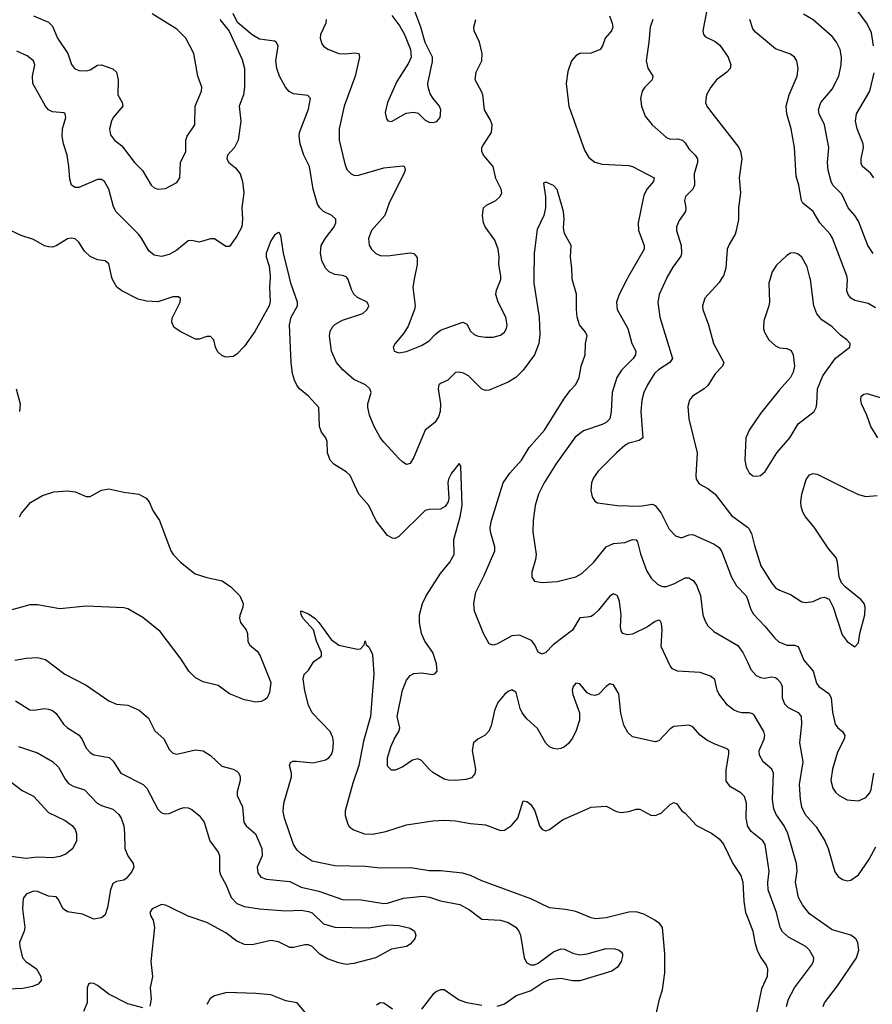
# Model space of a CAD drawing. Header units: inches. Extents: x 884691 to 1028259, y 526745 to 653629.
# Tile 57 of 241: x 906136 to 910664, y 606143 to 611369. Entities that reach past the tile are written whole.
import ezdxf

# ---------------------------------------------------------------- set-up
doc = ezdxf.new("R2010")
doc.units = ezdxf.units.IN
doc.header["$MEASUREMENT"] = 0
for name, color, linetype in [('A9600', 7, 'Continuous'), ('A9601', 7, 'Continuous'), ('A9610', 7, 'Continuous'), ('A9611', 7, 'Continuous')]:
    doc.layers.add(name, color=color, linetype=linetype)

msp = doc.modelspace()

# ---------------------------------------------------------------- linework, layer by layer
at = {"layer": 'A9600', "color": 6}
for points, elevation in [([(907465.8, 610000), (907462.4, 609950), (907466.2, 609873.8), (907460.6, 609850), (907385.7, 609714.3), (907330, 609636.1), (907290, 609593.3), (907270, 609581.3), (907230, 609577.7), (907210, 609586.2), (907186.9, 609606.9), (907176.4, 609630), (907166.8, 609670), (907150, 609687.2), (907130, 609686.8), (907090, 609673.1), (907070, 609672.3), (906991.4, 609711.4), (906955.9, 609735.9), (906944.1, 609764.1), (906945.2, 609785.2), (906988, 609870), (906989.5, 609889.5), (906978.7, 609898.7), (906950, 609897.5), (906870, 609871.8), (906810, 609875.5), (906765.8, 609885.8), (906679.1, 609930), (906652, 609950), (906628.4, 609990), (906626.2, 610000)], 2500), ([(910000, 607093.2), (909993.3, 607130), (909995.4, 607210), (909985, 607245), (909965.8, 607265.8), (909910, 607297.3), (909887.8, 607327.8), (909887.7, 607387.7), (909902.1, 607470), (909901.6, 607490), (909896.7, 607496.7), (909824.7, 607524.7), (909785.1, 607545.1), (909750, 607570.4), (909710, 607616.1), (909690, 607623.9), (909610, 607617.4), (909590, 607605.5), (909530, 607541), (909510, 607536), (909390, 607562.5), (909365.3, 607585.3), (909344.3, 607624.3), (909327.8, 607687.8), (909316.8, 607790), (909290, 607837.5), (909270, 607842.8), (909250, 607829), (909211.7, 607788.3), (909190, 607782.2), (909170, 607785.2), (909150, 607795.5), (909110, 607843.7), (909090, 607847.3), (909074.8, 607830), (909069, 607810), (909073.1, 607786.9), (909108.7, 607690), (909109.5, 607650), (909090, 607591.3), (909070, 607553.9), (909050, 607527.2), (909030, 607509.7), (909010, 607499.7), (908990, 607496.9), (908970, 607500.3), (908950, 607509.1), (908930, 607528.4), (908885.8, 607605.8), (908830, 607658), (908804.1, 607690), (908793.3, 607713.3), (908774.7, 607790), (908770, 607799.6), (908750, 607812.4), (908730, 607803.5), (908710, 607786.7), (908675.9, 607744.1), (908657.9, 607702.1), (908639.7, 607620.3), (908627.8, 607592.2), (908608.1, 607571.9), (908569.1, 607550), (908546.8, 607530), (908539.3, 607490), (908556.8, 607390), (908553.4, 607366.6), (908535.1, 607344.9), (908504.8, 607335.2), (908450.1, 607330.1), (908411.8, 607331.8), (908390, 607337.8), (908330, 607373.3), (908309.7, 607390), (908270, 607436.6), (908250, 607445), (908221.3, 607438.7), (908170, 607403), (908130, 607384.7), (908110, 607385.4), (908090, 607407.3), (908090.1, 607450), (908107.4, 607510), (908125.2, 607550), (908150.1, 607590), (908154, 607610), (908141.2, 607670), (908168.9, 607810), (908190, 607863.1), (908210, 607888.3), (908230, 607898.6), (908270, 607901.8), (908330, 607893.9), (908342.3, 607897.7), (908352.6, 607910), (908349.4, 607950), (908329.5, 608010), (908287.2, 608070), (908269.8, 608110), (908259.9, 608170), (908259.9, 608210), (908275.5, 608270), (908295.4, 608310), (908370.3, 608430), (908419.8, 608490), (908442.6, 608530), (908441.3, 608610), (908475.9, 608730), (908485.6, 608790), (908479.2, 608999.2), (908470, 609012.3), (908430, 608961.5), (908413.9, 608930), (908409.8, 608910), (908415.4, 608830), (908410.6, 608809.4), (908395.6, 608784.4), (908370, 608769.9), (908310, 608768.6), (908290, 608764.1), (908150, 608625), (908130, 608615.1), (908116.4, 608616.4), (908090, 608631.6), (908028.5, 608708.5), (907989.5, 608790), (907937.4, 608850), (907891.6, 608950), (907869.2, 608969.2), (907804.2, 609010), (907785.6, 609030), (907770.1, 609070), (907769.5, 609130), (907761.8, 609150), (907739.3, 609179.3), (907728.3, 609210), (907724.6, 609310), (907670, 609370.4), (907622.8, 609410), (907608.2, 609428.2), (907595.2, 609455.2), (907585.6, 609490), (907578.2, 609550), (907569.5, 609750), (907578.1, 609790), (907611, 609850), (907611.7, 609870), (907576.6, 609970), (907569, 610000)], 2500), ([(908866.7, 610000), (908866.5, 609970), (908895.1, 609790), (908898.6, 609698.6), (908893.4, 609650), (908870, 609590.7), (908810, 609508.4), (908770, 609469.3), (908730, 609445.4), (908630, 609402.8), (908610, 609401.2), (908590, 609408.2), (908518.8, 609478.8), (908493.3, 609493.3), (908470, 609498.6), (908450, 609495.8), (908410, 609455.1), (908370, 609438.3), (908362.3, 609430), (908358.9, 609410), (908370.8, 609330), (908368.8, 609290), (908359.8, 609260.2), (908340.3, 609230), (908289, 609190), (908230, 609046.2), (908210, 609013.6), (908190, 609008.4), (908170, 609019.8), (908150, 609039.3), (908070, 609126.1), (908050, 609151.1), (908018, 609210), (907994, 609270), (907984.6, 609310), (907985.2, 609330), (908001.8, 609390), (907995.5, 609410), (907972.3, 609430), (907910, 609459.5), (907851.7, 609510), (907817.8, 609550), (907792.3, 609610), (907781.3, 609690), (907784.9, 609715.1), (907799.1, 609740.9), (907810, 609751.7), (907850, 609773.7), (907958.5, 609810), (907981.4, 609830), (907989.3, 609850), (907980.7, 609870), (907930, 609894.1), (907911.1, 609911.1), (907897.6, 609937.6), (907880.6, 609990), (907872.9, 610000)], 2600), ([(908233.2, 610000), (908223.6, 609950), (908235.5, 609850), (908233.3, 609830), (908198.7, 609741.3), (908175.2, 609704.8), (908129.6, 609650), (908119.1, 609630), (908124.3, 609610), (908150, 609599.8), (908190, 609607.1), (908270, 609638.9), (908310, 609664.8), (908341.6, 609698.4), (908370, 609720.3), (908490, 609762.9), (908510, 609752.3), (908530, 609715.8), (908550, 609697.6), (908570, 609688.8), (908610, 609683), (908650, 609684.3), (908690, 609695), (908710.6, 609710), (908720.8, 609730), (908724.5, 609750), (908718.3, 609790), (908676.3, 609870), (908665.3, 609910), (908667.4, 609932.6), (908690.4, 609990), (908690.7, 610000)], 2700), ([(910000, 607690), (909970, 607690), (909950, 607694.9), (909926.3, 607706.3), (909895.5, 607730), (909848.7, 607790), (909839.8, 607810), (909826.7, 607866.7), (909804.6, 607884.6), (909750, 607904.3), (909630, 607911.3), (909603, 607923), (909590, 607939), (909541.9, 608041.9), (909547.1, 608130), (909544.7, 608164.7), (909537.4, 608177.4), (909530, 608181.1), (909510, 608174.7), (909470, 608146.7), (909390, 608107.6), (909363.6, 608103.6), (909339, 608110), (909330, 608125.4), (909327.1, 608147.1), (909329.3, 608210), (909320.9, 608280.9), (909311.4, 608311.4), (909298.6, 608318.6), (909290, 608320.8), (909270, 608309.7), (909210, 608234.4), (909183.5, 608210), (909170, 608201.6), (909150, 608197.1), (909110, 608194.1), (909070.9, 608129.1), (908969.5, 608050.5), (908930, 608010.1), (908910, 608001.8), (908890, 608011.3), (908870.9, 608050.9), (908854, 608074), (908790, 608102.7), (908750, 608099.1), (908670, 608053.5), (908650, 608048.3), (908630, 608056.3), (908599.2, 608110), (908551.7, 608230), (908546.9, 608270), (908558.9, 608330), (908602.2, 608417.8), (908658.9, 608550), (908659.6, 608570), (908635.6, 608650), (908634.1, 608674.1), (908641.5, 608710), (908704.1, 608910), (908738.3, 608961.7), (908800.1, 609030), (908841.5, 609098.5), (908922.2, 609190), (909025.8, 609354.2), (909059.6, 609400.4), (909090, 609431.7), (909107, 609470), (909117.7, 609530), (909139.3, 609590), (909139.9, 609650), (909149.3, 609690), (909139.9, 609710), (909108.9, 609748.9), (909096.8, 609790), (909092.2, 609832.2), (909092.4, 609912.4), (909069.2, 609990.8), (909069.1, 610000)], 2600), ([(909365.4, 610000), (909359.6, 609990), (909319.8, 609910), (909306, 609870), (909309.1, 609830), (909365, 609730), (909386.8, 609650), (909408.6, 609610), (909406.7, 609590), (909393.8, 609570), (909331.2, 609508.8), (909306.9, 609470), (909282.1, 609390), (909277.1, 609290), (909269.3, 609250), (909250, 609230.7), (909230, 609220.9), (909130, 609186), (909086.3, 609153.7), (908983.6, 609010), (908922, 608910), (908891.5, 608850), (908873, 608790), (908861.9, 608710), (908861, 608650), (908878.7, 608530), (908875.8, 608504.2), (908856.2, 608436.2), (908856.3, 608410), (908870, 608389.1), (908910, 608382.3), (908990, 608387.2), (909090, 608411.2), (909121.2, 608430), (909184.7, 608490), (909250.3, 608570), (909290, 608588.8), (909350, 608594.3), (909390, 608610), (909410, 608608.7), (909417.2, 608597.2), (909432.9, 608532.9), (909464.9, 608444.9), (909490, 608403.7), (909524.3, 608370), (909550, 608360.4), (909570, 608360.8), (909610, 608374), (909670, 608406.1), (909690, 608407.1), (909712.4, 608392.4), (909730, 608367.1), (909751.7, 608311.7), (909764, 608210), (909775.5, 608175.5), (909790.8, 608150.8), (909822.2, 608122.2), (909950, 608046.4), (909976.5, 608010), (910000, 607960)], 2700), ([(909573, 610000), (909570, 609994.7), (909532.4, 609910), (909524, 609870), (909535.6, 609790), (909603.1, 609570), (909587.8, 609550), (909529, 609511), (909507.9, 609490), (909470, 609430), (909450.7, 609390), (909439.9, 609350), (909433.6, 609290), (909445.2, 609150), (909425.2, 609134.8), (909370, 609120.2), (909350, 609109.2), (909304.9, 609070), (909207.7, 608972.3), (909183.5, 608936.5), (909172.5, 608910), (909168.3, 608870), (909175.5, 608835.5), (909190, 608813), (909205.2, 608805.2), (909310, 608790.5), (909430, 608787.5), (909497, 608797), (909510, 608790.7), (909542.2, 608750), (909584.8, 608664.8), (909618.9, 608630), (909650, 608619), (909690, 608635.1), (909710, 608636.8), (909824.2, 608584.2), (909850, 608567.3), (909864.9, 608544.9), (909915.4, 608410), (909943.1, 608363.1), (909994.3, 608310), (910000, 608293.4)], 2800), ([(909867, 610000), (909850, 609974.7), (909774.4, 609890), (909762.7, 609850), (909764.5, 609830), (909794.5, 609750), (909820.6, 609650), (909875.7, 609550), (909868.1, 609530), (909830, 609488.4), (909790, 609427.8), (909770.2, 609409.8), (909708.3, 609370), (909693.3, 609350), (909683.7, 609316.3), (909689.2, 609250), (909733.9, 609070), (909726.4, 608950), (909728.7, 608930), (909744.8, 608904.8), (909790, 608881.3), (909830, 608850.3), (909916.6, 608736.6), (910000, 608674.4)], 2900), ([(906118.1, 609410), (906139.2, 609330), (906134.6, 609290)], 2500), ([(910000, 609169), (909991.3, 609150), (909987.5, 609030), (909993.8, 608993.8), (910000, 608982)], 3000), ([(906135.9, 608730), (906145.1, 608750), (906193.5, 608806.5), (906257.1, 608842.9), (906316.7, 608863.3), (906390, 608868.9), (906430, 608862.3), (906490, 608837.4), (906510, 608837.8), (906570, 608871), (906610, 608877.8), (906690, 608860.3), (906769.7, 608849.7), (906807.1, 608830), (906823.9, 608810), (906843.1, 608763.1), (906879.3, 608710), (906939.3, 608550), (906951.6, 608530), (906990.9, 608490), (907067.8, 608427.8), (907130, 608407.3), (907211.2, 608390), (907258.2, 608358.2), (907305.6, 608310), (907322.9, 608270), (907320.9, 608250), (907305.7, 608205.7), (907303.4, 608190), (907307.9, 608170), (907338.6, 608130), (907345.6, 608110), (907347.9, 608070), (907357.1, 608050), (907396.4, 608016.4), (907412.9, 607992.9), (907470.1, 607850), (907463.1, 607796.9), (907450.8, 607769.2), (907440, 607760), (907418.7, 607750), (907390, 607746), (907330, 607758.1), (907250.4, 607790.4), (907190, 607834.1), (907110, 607854.4), (907070, 607876.1), (907035, 607910), (906994, 607974), (906881.6, 608121.6), (906790, 608195.5), (906710, 608241), (906690, 608247.2), (906490, 608255.5), (906350, 608242.4), (906230, 608263.3), (906190, 608263.8), (906070, 608229.8)], 2500), ([(909515.5, 606090), (909533.1, 606170), (909550, 606219.7), (909561.9, 606310), (909562.2, 606410), (909549.7, 606550), (909535.6, 606570), (909509.4, 606590), (909450, 606620.4), (909410, 606634), (909370, 606631.5), (909250, 606601.4), (909195.6, 606595.6), (909170, 606601.3), (909090, 606634.4), (909034.2, 606645.8), (908950, 606655.1), (908850, 606702.7), (908590, 606797.9), (908530, 606826.5), (908490, 606837.9), (908371.1, 606851.1), (908310, 606851.4), (908213.1, 606866.9), (908050, 606865.3), (907970, 606874.1), (907810, 606878.4), (907690, 606902.8), (907630, 606940.9), (907610, 606960.3), (907589.5, 606990), (907541.8, 607130), (907534.4, 607165.6), (907538.4, 607210), (907578.8, 607350), (907579.9, 607370), (907569.7, 607410), (907573.4, 607426.6), (907586.9, 607433.1), (907606.6, 607433.4), (907695, 607425), (907760.5, 607439.5), (907776.9, 607450), (907791.3, 607468.7), (907798.2, 607490), (907802.1, 607530), (907798.4, 607558.4), (907785.3, 607590), (907688.7, 607690), (907669.7, 607730), (907650, 607805.6), (907641.7, 607870), (907647.3, 607892.7), (907670, 607916), (907698.7, 607961.3), (907739.3, 607990), (907738, 608010), (907711.6, 608070), (907696.4, 608130), (907641.4, 608190), (907631.6, 608210), (907629.6, 608230.4), (907670, 608215), (907704.9, 608190), (907724.4, 608170), (907790, 608078.3), (907830, 608048), (907930, 608028.2), (907946, 608030), (907965.2, 608050), (907970, 608072), (907976, 608050), (907990, 608040.7), (908010, 607998.8), (908017, 607897), (907999.1, 607670), (907961.1, 607538.9), (907937.4, 607410), (907904.4, 607315.6), (907865, 607170), (907865.2, 607145.2), (907878.2, 607098.2), (907885.7, 607085.7), (907908.4, 607068.4), (907966.8, 607046.8), (908010, 607045.6), (908080.6, 607059.4), (908190, 607094.5), (908330, 607116.6), (908390, 607120.7), (908450, 607117.2), (908530, 607102.6), (908610, 607096), (908690, 607065.9), (908710, 607067.2), (908747.8, 607092.2), (908780.9, 607130), (908810, 607221.7), (908830, 607219.7), (908850, 607202.8), (908871, 607170), (908896.5, 607090), (908910, 607070.1), (908930, 607064), (908950.3, 607070), (909018.4, 607121.6), (909170, 607189.6), (909250, 607193.9), (909306, 607166), (909330, 607160.5), (909370, 607165.3), (909410, 607178.5), (909430, 607178.7), (909487.2, 607147.2), (909510, 607144.3), (909542.5, 607157.5), (909590, 607202.6), (909610, 607213.9), (909626.5, 607206.5), (909650.5, 607170.5), (909670, 607156.8), (909730, 607091.6), (909810, 607051.5), (909850, 607021.3), (909872.7, 606992.7), (909923.3, 606890), (909966.2, 606826.2), (909975.4, 606790), (909981.4, 606690), (909990.2, 606630), (910000, 606604.9)], 2400), ([(906110, 607969.9), (906170, 607979.6), (906230, 607982.6), (906272.9, 607972.9), (906375.5, 607895.5), (906490, 607835.8), (906610, 607752.6), (906650, 607736.4), (906710.9, 607730), (906770, 607704.2), (906820.5, 607660.5), (906854.1, 607594.1), (906904.2, 607550), (906930, 607495), (906950, 607476.4), (906970, 607469.9), (907070, 607492.9), (907110, 607487.9), (907150, 607462.5), (907210, 607406), (907270, 607390.4), (907290, 607379.6), (907299.2, 607370), (907306.6, 607350), (907306.1, 607330), (907290.7, 607270), (907291.3, 607250), (907318.7, 607190), (907326.5, 607110), (907339.1, 607090), (907388.2, 607048.2), (907422.1, 606970), (907423.4, 606930), (907397.9, 606870), (907400.9, 606840.9), (907417.4, 606817.4), (907447.6, 606807.6), (907570, 606794.9), (907630, 606764.3), (907723.8, 606743.8), (907850, 606699.6), (907950, 606697.5), (908070, 606677.2), (908090, 606679.1), (908174.9, 606705.1), (908276.4, 606716.4), (908311.6, 606711.6), (908371.4, 606691.4), (908472.6, 606672.6), (908524.4, 606644.4), (908590, 606593.9), (908690, 606589.1), (908730, 606576.1), (908770, 606551.2), (908787.1, 606530), (908795.8, 606510), (908815.7, 606390), (908830, 606363), (908850, 606352.2), (908870, 606352.6), (908890, 606361.2), (908970, 606420.5), (909010, 606436.6), (909030, 606435.7), (909074.2, 606414.2), (909110, 606405.4), (909150, 606411), (909250, 606438.4), (909296.7, 606436.7), (909320.3, 606430), (909330, 606421.8), (909337.4, 606410), (909337.6, 606397.6), (909330.7, 606370), (909310, 606339.6), (909281.1, 606318.9), (909110, 606267.7), (909072.1, 606267.9), (909010, 606278.7), (908947.9, 606272.1), (908919.3, 606260.7), (908850, 606214.8), (908775.9, 606190), (908710, 606143.1), (908670, 606131.6)], 2500), ([(906113.3, 607753.3), (906190, 607706.2), (906210, 607703.4), (906270, 607712), (906290, 607709.5), (906310, 607701.2), (906330, 607685.8), (906369.5, 607629.5), (906389.3, 607610), (906452, 607572), (906468.4, 607548.4), (906490, 607502.4), (906510, 607478.3), (906530, 607467), (906611.7, 607451.7), (906633.4, 607433.4), (906674, 607370), (906791.8, 607310), (906810.6, 607290), (906870, 607179), (906890, 607158.3), (906910, 607152.8), (906930, 607155.8), (906990, 607181.1), (907010, 607186.7), (907030, 607186), (907050, 607177.2), (907090, 607144.2), (907116.3, 607110), (907146.6, 607010), (907189.5, 606950), (907198, 606930), (907197.1, 606850), (907202, 606830), (907230, 606779), (907259.2, 606710), (907290, 606678.4), (907330, 606661.8), (907410, 606650), (907550, 606639.3), (907630, 606641.9), (907670, 606635.8), (907690, 606627.4), (907750, 606570), (907810, 606551.9), (907990, 606547.6), (908090, 606563.7), (908150, 606560.6), (908210, 606546), (908232.8, 606530), (908240.2, 606510), (908234.6, 606490), (908210, 606462.5), (908190, 606449.3), (908110, 606435.4), (908025.7, 606390), (907910, 606359), (907870, 606354.5), (907830, 606362.2), (907770, 606383.8), (907730, 606409.4), (907690, 606449.3), (907670, 606457.8), (907650, 606459), (907590, 606444.4), (907570, 606443.7), (907510, 606473.3), (907470, 606482), (907370, 606458.5), (907330, 606459.4), (907290, 606477.6), (907230, 606521.2), (907130, 606576.4), (907030, 606609.8), (906930, 606660.2), (906910, 606669), (906890, 606671.6), (906839.5, 606650), (906827.4, 606630), (906832.8, 606610), (906845.6, 606590), (906851.3, 606550), (906832.2, 606370), (906840.9, 606290), (906828.9, 606230), (906834.4, 606170), (906827.9, 606132.1)], 2600), ([(906130.1, 607510.1), (906230, 607477.4), (906310, 607432.1), (906341.6, 607401.6), (906377.5, 607337.5), (906395.3, 607315.3), (906420.4, 607300.4), (906481.2, 607281.2), (906546.9, 607210), (906570, 607197.1), (906630, 607177.5), (906662, 607150), (906674.4, 607130), (906688.4, 607090), (906693.2, 607050), (906693.7, 606970), (906710, 606930.9), (906739.1, 606890), (906741.5, 606870), (906730, 606843.4), (906701.8, 606810), (906690, 606802), (906650, 606795.1), (906630, 606782.9), (906618.2, 606750), (906602.8, 606657.2), (906590, 606617.4), (906570, 606601), (906530, 606595), (906470, 606621.1), (906390, 606633.6), (906366.7, 606650), (906341.3, 606701.3), (906330, 606712.6), (906290, 606717.1), (906230, 606741.4), (906210, 606742.5), (906170, 606726.6), (906155.1, 606704.9), (906150.9, 606650), (906163.4, 606550), (906160.7, 606530), (906135.1, 606470), (906136.7, 606450), (906151.4, 606390), (906169.3, 606369.3), (906226.2, 606330), (906248.8, 606290), (906250.5, 606269.5), (906235.2, 606250), (906203.5, 606236.5), (906152.8, 606227.2), (906070, 606223)], 2700), ([(906090, 607322.8), (906150, 607277.7), (906210, 607246.5), (906290, 607160.9), (906378.3, 607118.3), (906417.2, 607090), (906430.8, 607070), (906437.4, 607050), (906438.6, 607010), (906419.3, 606970), (906380.4, 606939.6), (906350, 606927.1), (906310, 606919.8), (906230, 606922.9), (906170, 606916.8), (906090, 606926.3)], 2800), ([(906790, 606123.2), (906710, 606145.3), (906610, 606196.9), (906550, 606242.3), (906530, 606252.4), (906510, 606255.5), (906501.3, 606250), (906494.7, 606230), (906495.4, 606150), (906475.5, 606104.5)], 2600), ([(908590, 606135.9), (908510, 606150.8), (908466.5, 606166.5), (908390, 606219.5), (908370, 606220.1), (908350, 606211.1), (908330, 606194.6), (908270, 606116.4)], 2500), ([(907655.6, 606095.6), (907610, 606150.4), (907550, 606160.5), (907470, 606193.2), (907390, 606200.7), (907235.7, 606204.3), (907170, 606186.8), (907147.2, 606172.8), (907130, 606140.9)], 2500), ([(908116.5, 606116.5), (908070, 606148), (908050, 606150.4), (908030, 606138.2)], 2500)]:
    msp.add_lwpolyline(points, dxfattribs=dict(at, elevation=elevation))
at = {"layer": 'A9601', "color": 6}
for points, elevation in [([(906210.1, 611390), (906290, 611356.3), (906310, 611334.3), (906337.3, 611270), (906391.8, 611190), (906411.4, 611131.4), (906427.6, 611110), (906450, 611099.4), (906490, 611097.2), (906510, 611101.9), (906550, 611127.8), (906570, 611129.2), (906630, 611108.4), (906650.3, 611090.3), (906659.6, 611050), (906657.7, 610970), (906680.6, 610930), (906683.3, 610910), (906632.7, 610850), (906623, 610830), (906613.3, 610790), (906618, 610758), (906640.3, 610730), (906679.1, 610699.1), (906746.1, 610610), (906788.2, 610568.2), (906835, 610490), (906850, 610477.1), (906870, 610470.1), (906910, 610473.2), (906970, 610505), (906986.6, 610530), (906990, 610610), (907019.1, 610670), (907018.8, 610730), (907025.7, 610750), (907065.5, 610810), (907068.2, 610910), (907101.8, 610990), (907103.4, 611010), (907081.3, 611070), (907061.8, 611190), (907018.1, 611270), (906970, 611318.7), (906840.1, 611400.1)], 2700), ([(907872.9, 610000), (907870, 610003.8), (907850, 610011.8), (907810, 610016.7), (907779.9, 610030), (907760.3, 610050), (907741.3, 610090), (907733.4, 610130), (907737.4, 610170), (907759.5, 610210), (907805.8, 610270), (907814.2, 610290), (907814.5, 610310), (907792.9, 610330), (907750, 610350.8), (907729.4, 610369.4), (907717.8, 610390), (907695.4, 610470), (907675.3, 610590), (907645.8, 610650), (907625.4, 610710), (907620.5, 610750), (907622.6, 610770), (907670, 610893.9), (907681, 610950), (907665.9, 610965.9), (907590, 610974.6), (907567.7, 610987.7), (907548.1, 611010), (907515.2, 611070), (907501.2, 611110), (907496.9, 611150), (907509.5, 611229.5), (907498.5, 611250), (907490, 611255.6), (907410, 611265.1), (907370, 611288.1), (907293.2, 611353.2), (907270, 611402.6)], 2600), ([(908111.6, 611391.6), (908154.6, 611334.6), (908180.1, 611290), (908210.6, 611210), (908214.7, 611170), (908201.6, 611138.4), (908138.7, 611041.3), (908088.6, 610930), (908076.7, 610876.7), (908083.1, 610843.1), (908091.9, 610831.9), (908110, 610828.6), (908188, 610872), (908230, 610878.5), (908252, 610872), (908290, 610836.4), (908310, 610825.5), (908330, 610823), (908351.5, 610828.5), (908369.6, 610850.4), (908372.6, 610890), (908365.6, 610910), (908331, 610951), (908316.2, 610976.2), (908304.6, 611010), (908303.2, 611030), (908327.8, 611147.8), (908327.7, 611170), (908288.5, 611248.5), (908266.9, 611330), (908233.6, 611413.6)], 2800), ([(909267.7, 611390), (909281.5, 611350), (909285.4, 611330), (909279.2, 611310), (909245.4, 611270), (909230.6, 611229.4), (909217.7, 611210), (909170, 611190.9), (909111.4, 611188.6), (909090, 611177.7), (909065.5, 611150), (909046.3, 611093.8), (909037.8, 611030), (909052.5, 610910), (909135.9, 610675.9), (909158.1, 610638.1), (909190, 610613.4), (909230, 610602.7), (909370, 610595.4), (909390, 610589.2), (909504.7, 610530), (909502.1, 610510), (909468.2, 610471.8), (909450, 610436.7), (909421, 610290), (909422.5, 610250), (909451.3, 610170), (909451.9, 610150), (909365.4, 610000)], 2700), ([(909783.4, 611410), (909763.7, 611310), (909767.4, 611290), (909778.5, 611278.5), (909830, 611254), (909853.2, 611233.2), (909897.8, 611170), (909911.9, 611130), (909908.1, 611110), (909891.9, 611090), (909837.1, 611050), (909805.6, 611010), (909783.5, 610970), (909777.5, 610930), (909784.3, 610910), (909798.3, 610890), (909954, 610690), (909964.3, 610670), (909970.6, 610630), (909956.5, 610530), (909964.3, 610450), (909953.5, 610370), (909952.3, 610307.7), (909941.3, 610250), (909935.2, 610230), (909903.6, 610176.4), (909893.5, 610150), (909886.1, 610050), (909873.8, 610010), (909867, 610000)], 2900), ([(907199.3, 611370), (907247.7, 611307.7), (907318.3, 611158.3), (907329.1, 611110), (907330.8, 611010), (907324.8, 610970), (907301.3, 610910), (907309.7, 610830), (907295.5, 610730), (907276.9, 610690), (907240.1, 610650), (907235.3, 610630), (907246.5, 610610), (907282.1, 610582.1), (907307, 610550), (907320.1, 610510), (907326.4, 610450), (907316, 610370), (907319.4, 610310), (907315.9, 610270), (907290, 610219.3), (907250, 610165.7), (907230, 610164.9), (907170, 610205.7), (907150, 610206), (907090, 610187.9), (907050, 610196.3), (907030, 610195), (906970, 610146.3), (906930, 610122.3), (906890, 610112.1), (906850, 610119.7), (906822.4, 610142.4), (906783, 610210), (906768, 610228), (906648.3, 610348.3), (906634.9, 610374.9), (906608.9, 610468.9), (906585.9, 610510), (906570, 610521.5), (906550, 610520.1), (906450, 610478), (906430, 610477.3), (906411.8, 610490), (906401.8, 610521.8), (906397.6, 610590), (906388.1, 610650), (906368.2, 610710), (906361.5, 610750), (906364.4, 610790), (906380.4, 610850), (906377.2, 610870), (906370, 610875), (906310, 610879.9), (906290, 610890.7), (906272.8, 610910), (906206.5, 611030), (906203.8, 611070), (906217.2, 611130), (906210.1, 611150), (906176.8, 611176.8), (906121, 611201)], 2600), ([(907764.1, 611370), (907762.7, 611350), (907734, 611290), (907731.3, 611270), (907740.3, 611240.3), (907748.7, 611228.7), (907772.8, 611212.8), (907830, 611189.6), (907866.9, 611186.9), (907913.2, 611193.2), (907937.4, 611190), (907940.4, 611170), (907918.4, 611070), (907859.2, 610910), (907832, 610790), (907832.5, 610730), (907863.2, 610603.2), (907874.2, 610574.2), (907896.1, 610550), (907910, 610543.4), (907930, 610541.9), (908070, 610582.9), (908170, 610592.7), (908178.2, 610590), (908181.7, 610581.7), (908182.9, 610570), (908175.5, 610550), (908100.1, 610399.9), (908074.5, 610330), (908004.3, 610250), (907987.6, 610207.6), (907991.6, 610171.6), (908003.6, 610150), (908027.4, 610127.4), (908050, 610117.3), (908090, 610115.8), (908210, 610131), (908230, 610127.6), (908247.4, 610107.4), (908246.6, 610070), (908233.2, 610000)], 2700), ([(908690.7, 610000), (908691, 610010), (908680.2, 610070), (908682.5, 610110), (908677.1, 610150), (908659.5, 610199.5), (908608.2, 610270), (908599.7, 610290), (908593.6, 610330), (908598.6, 610370), (908614.8, 610385.2), (908663.9, 610410), (908687.7, 610430), (908695.7, 610450), (908693.3, 610470), (908665.4, 610525.4), (908650.4, 610590), (908598.8, 610650), (908589.5, 610670), (908590.4, 610690), (908597, 610703), (908641.6, 610770), (908644.9, 610810), (908635.8, 610835.8), (908605, 610890), (908594.7, 610970), (908588.3, 610988.3), (908555.1, 611050), (908559.6, 611090), (908590.7, 611150), (908592.4, 611190), (908577.7, 611250), (908548.7, 611310), (908547.7, 611330), (908559.1, 611370)], 2700), ([(909497.7, 611370), (909483.2, 611330), (909477.6, 611250), (909463.2, 611150), (909472.1, 611112.1), (909499, 611070), (909495, 611050), (909455, 611010), (909441.7, 610990), (909433.1, 610950), (909437.5, 610910), (909456.8, 610856.8), (909494.4, 610810), (909570, 610742.8), (909590, 610735.5), (909630, 610735.9), (909655.3, 610730), (909670, 610716.1), (909690, 610683.7), (909723.3, 610650), (909734.9, 610630), (909735.8, 610610), (909718.1, 610550), (909719.5, 610490), (909710.1, 610470), (909670.9, 610430), (909665.5, 610410), (909673.3, 610370), (909671.8, 610350), (909637.5, 610302.5), (909624, 610270), (909624.2, 610250), (909647.9, 610170), (909650.3, 610130), (909646.1, 610113.9), (909604.4, 610055.6), (909573, 610000)], 2800), ([(909069.1, 610000), (909068.8, 610048.8), (909061.7, 610110), (909065.2, 610170), (909030, 610234), (909024.4, 610264.4), (909027.9, 610310), (909023.9, 610350), (908990, 610467), (908970, 610488.8), (908930, 610506.5), (908918, 610502), (908929.1, 610429.1), (908927.5, 610370), (908919.3, 610330), (908884.2, 610255.8), (908867.3, 610130), (908866.7, 610000)], 2600), ([(906626.2, 610000), (906610, 610072.5), (906590, 610088.5), (906550, 610094.1), (906510, 610112.2), (906480, 610140), (906450, 610187.3), (906430, 610205.1), (906410, 610210.1), (906390, 610205.2), (906330, 610168.2), (906310, 610162.1), (906290, 610162.4), (906268.1, 610168.1), (906210, 610202.6), (906143.3, 610223.3), (906088.3, 610250)], 2500), ([(907569, 610000), (907536.3, 610130), (907522.9, 610222.9), (907516.4, 610236.4), (907510, 610239.7), (907490, 610224.5), (907470, 610195.5), (907444.9, 610130), (907444.9, 610110), (907460.2, 610060.2), (907466.5, 610010), (907465.8, 610000)], 2500)]:
    msp.add_lwpolyline(points, dxfattribs=dict(at, elevation=elevation))
at = {"layer": 'A9610', "color": 6}
for points, elevation in [([(910000, 608982), (910010, 608963.3), (910030, 608947.7), (910050, 608945.3), (910070, 608950.1), (910094.3, 608970), (910156.4, 609070), (910224.9, 609150), (910270, 609223.3), (910354.5, 609290), (910364.8, 609310), (910368.5, 609330), (910373.2, 609410), (910401.5, 609478.5), (910467.3, 609572.7), (910543.4, 609630), (910546.4, 609650), (910528.1, 609670), (910494.7, 609694.7), (910450, 609738.2), (910395, 609775), (910368.3, 609808.3), (910353, 609850), (910335.2, 609990), (910332.6, 610000)], 3000), ([(910122.9, 610000), (910114.3, 609970), (910117, 609870), (910114.1, 609850), (910087.2, 609770), (910086.3, 609730), (910090.5, 609710), (910113.3, 609670), (910150, 609637), (910170, 609627.6), (910210, 609624.3), (910232.3, 609612.3), (910243.9, 609590), (910249.7, 609530), (910242.9, 609497.1), (910229.2, 609470), (910170, 609404.3), (910070, 609278.5), (910009.6, 609190), (910000, 609169)], 3000), ([(910679.9, 609839.9), (910641.8, 609861.8), (910570, 609879.1), (910550.4, 609890.4), (910535.1, 609910), (910528.7, 609930), (910531.8, 609990), (910530.2, 610000)], 2900), ([(910692.6, 609150), (910655.4, 609210), (910634.8, 609270), (910606.5, 609330), (910602.4, 609350), (910604.6, 609370), (910618.2, 609381.8), (910634.9, 609385.1), (910770, 609343.3)], 2900), ([(910000, 608674.4), (910008.2, 608668.2), (910022, 608642), (910037.5, 608577.5), (910072.3, 608470), (910130, 608377.1), (910150, 608352.9), (910170, 608340.5), (910230, 608317), (910290, 608279.1), (910310, 608274.5), (910350, 608281), (910390, 608299.4), (910410, 608302.8), (910433.7, 608293.7), (910456.5, 608250), (910503.4, 608103.4), (910530, 608068.4), (910570, 608040.7), (910590, 608061.6), (910597.1, 608110), (910623.8, 608210), (910626.5, 608250), (910619.9, 608270), (910604.9, 608290), (910519.1, 608359.1), (910500.6, 608380.6), (910488, 608410), (910478.6, 608490), (910471.8, 608511.8), (910430, 608564.1), (910354.8, 608674.8), (910309.3, 608729.3), (910294.7, 608754.7), (910285.2, 608785.2), (910283.6, 608810), (910290, 608850), (910312.4, 608927.6), (910330, 608953.6), (910350, 608960.1), (910370, 608956.2), (910530, 608876.3), (910590, 608849.3), (910630, 608837.4), (910690, 608842.8)], 2900), ([(910000, 608293.4), (910018.7, 608238.7), (910033.5, 608213.5), (910093.6, 608150), (910145.3, 608085.3), (910166.8, 608066.8), (910209.6, 608049.6), (910250, 608049), (910270, 608042.3), (910299.5, 607970), (910350.2, 607910), (910366.6, 607846.6), (910379.5, 607830), (910432.1, 607792.1), (910445, 607770), (910452.9, 607692.9), (910467.1, 607630), (910481.3, 607610), (910505.5, 607590), (910518, 607570), (910513.4, 607550), (910479, 607481), (910451.8, 607390), (910444, 607330), (910453.4, 607290), (910468.1, 607268.1), (910487.6, 607250), (910530, 607227.7), (910590, 607223.4), (910630, 607240.3), (910650, 607265.3), (910657.1, 607282.9), (910671.8, 607370)], 2800), ([(910000, 607960), (910019.2, 607919.2), (910047.7, 607887.7), (910070, 607876.4), (910090, 607874.4), (910130, 607881.3), (910150, 607877.1), (910158.7, 607870), (910175.5, 607850), (910184.5, 607830), (910184.2, 607770), (910196.7, 607736.7), (910217.2, 607717.1), (910270.8, 607690.8), (910286.5, 607670), (910288.5, 607630), (910276.3, 607530), (910294.7, 607430), (910275.9, 607310), (910280, 607230), (910286.9, 607190), (910307.9, 607150), (910364.8, 607084.8), (910410.8, 607010), (910428.8, 606970), (910464.9, 606844.9), (910481.7, 606821.7), (910504.6, 606804.6), (910530, 606797.5), (910550, 606801.7), (910590, 606829.7), (910646, 606910), (910682.2, 606977.8)], 2700), ([(910402.5, 606130), (910408.9, 606150), (910479.6, 606240.4), (910580.1, 606390), (910591.2, 606430), (910587, 606470), (910575.3, 606490), (910550, 606509.8), (910450, 606538.2), (910330, 606622.6), (910293.1, 606670), (910272.5, 606710), (910255.9, 606790), (910263.8, 606850), (910261.4, 606890), (910214.9, 607050), (910195.6, 607090), (910153.2, 607150), (910140.9, 607180.9), (910133.8, 607230), (910139.5, 607370), (910130.9, 607390.9), (910084.7, 607430), (910064.6, 607464.6), (910063.4, 607490), (910089.9, 607550), (910093.8, 607570), (910088.4, 607590), (910036.7, 607676.7), (910030, 607683.5), (910010, 607690), (910000, 607690)], 2600), ([(910208.7, 606130), (910218.9, 606170), (910250, 606229.7), (910341.6, 606350), (910351.8, 606370), (910352.3, 606390), (910330, 606429.7), (910310, 606449.6), (910218.8, 606498.8), (910187.6, 606527.6), (910174.9, 606550), (910155.2, 606630), (910111, 606750), (910109.1, 606789.1), (910115.1, 606850), (910095.2, 606990), (910082.4, 607010), (910019.9, 607059.9), (910000.6, 607090), (910000, 607093.2)], 2500), ([(910000, 606604.9), (910029.3, 606530), (910039.1, 606470), (910052.6, 606430), (910070, 606393.2), (910100.2, 606350), (910107.4, 606330), (910105.4, 606290), (910074.6, 606225.4), (910047.4, 606087.4)], 2400)]:
    msp.add_lwpolyline(points, dxfattribs=dict(at, elevation=elevation))
at = {"layer": 'A9611', "color": 6}
for points, elevation in [([(910670.4, 611230.4), (910659.5, 611299.5), (910635.1, 611350), (910546.5, 611466.5)], 2700), ([(910668.5, 610128.5), (910639.9, 610170), (910590, 610299.8), (910570.2, 610330), (910534.8, 610370), (910502.6, 610442.6), (910454.1, 610490), (910444.4, 610510), (910429.4, 610570), (910426.3, 610610), (910432.8, 610690), (910409.6, 610810), (910380.7, 610870), (910377.5, 610890), (910390.9, 610930), (910450, 611000.1), (910486, 611070), (910499, 611130), (910499.8, 611170), (910492.3, 611210), (910473.2, 611250), (910450, 611280.1), (910350, 611368.9), (910297.4, 611397.4)], 2800), ([(910530.2, 610000), (910528.7, 610010), (910452.5, 610210), (910439.4, 610230), (910384.1, 610290), (910350.4, 610350.4), (910295.4, 610395.4), (910287.7, 610410), (910273.4, 610490), (910258.5, 610538.5), (910250.5, 610690), (910232.1, 610790), (910209.2, 610870), (910205.7, 610910), (910221.6, 610970), (910264.1, 611070), (910269.4, 611110), (910262.7, 611150), (910250.4, 611170.4), (910230, 611185.9), (910150, 611213.9), (910043.4, 611303.4), (910030, 611319.9), (910012.4, 611370)], 2900), ([(910671.4, 610530), (910653.9, 610553.9), (910611.5, 610590), (910605.3, 610605.3), (910604.6, 610630), (910616.9, 610690), (910615.1, 610710), (910583.4, 610790), (910574.6, 610830), (910579.7, 610870), (910650.6, 610990), (910672.8, 611087.2)], 2700), ([(910332.6, 610000), (910317.3, 610057.3), (910290, 610108.4), (910270, 610124.5), (910250, 610131.3), (910230, 610128.8), (910210, 610116.9), (910154.2, 610065.8), (910131.4, 610030), (910122.9, 610000)], 3000)]:
    msp.add_lwpolyline(points, dxfattribs=dict(at, elevation=elevation))

doc.saveas('drawing.dxf')
